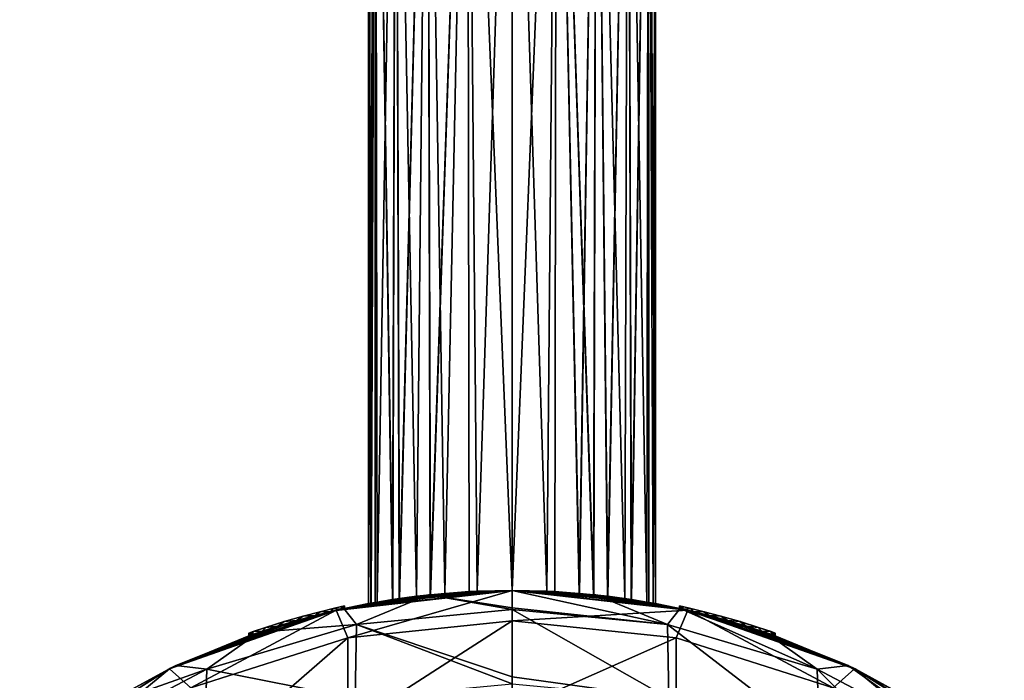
# Model space of a CAD drawing. Header units: millimetres. Extents: x -24 to 24, y -375 to 177.
# Tile 11 of 14: x -10 to 10, y 150 to 163. Entities that reach past the tile are written whole.
import ezdxf

# ---------------------------------------------------------------- set-up
doc = ezdxf.new("R2010")
doc.units = ezdxf.units.MM
doc.header["$LTSCALE"] = 101.851852
for name, color, linetype in [('15', 7, 'CONTINUOUS'), ('16', 7, 'CONTINUOUS'), ('17', 7, 'CONTINUOUS'), ('18', 7, 'CONTINUOUS'), ('19', 7, 'CONTINUOUS'), ('20', 7, 'CONTINUOUS'), ('21', 7, 'CONTINUOUS'), ('22', 7, 'CONTINUOUS'), ('23', 7, 'CONTINUOUS'), ('24', 7, 'CONTINUOUS'), ('28', 7, 'CONTINUOUS'), ('29', 7, 'CONTINUOUS'), ('30', 7, 'CONTINUOUS'), ('31', 7, 'CONTINUOUS'), ('32', 7, 'CONTINUOUS'), ('37', 7, 'CONTINUOUS'), ('38', 7, 'CONTINUOUS'), ('39', 7, 'CONTINUOUS'), ('40', 7, 'CONTINUOUS'), ('6', 7, 'CONTINUOUS'), ('7', 7, 'CONTINUOUS'), ('8', 7, 'CONTINUOUS'), ('9', 7, 'CONTINUOUS')]:
    doc.layers.add(name, color=color, linetype=linetype)

msp = doc.modelspace()

# ---------------------------------------------------------------- linework, layer by layer
at = {"layer": '15', "color": 7, "linetype": 'CONTINUOUS', "true_color": 0xe60000}
for points in [[(-4.013, 151.056, 42.873), (-4.363, 150.965, 41.009), (-4.366, 150.964, 42.991), (-4.013, 151.056, 42.873)], [(-4.01, 151.057, 41.128), (-4.363, 150.965, 41.009), (-4.013, 151.056, 42.873), (-4.01, 151.057, 41.128)], [(-3.739, 151.122, 42.649), (-4.01, 151.057, 41.128), (-4.013, 151.056, 42.873), (-3.739, 151.122, 42.649)], [(-3.738, 151.122, 41.353), (-4.01, 151.057, 41.128), (-3.739, 151.122, 42.649), (-3.738, 151.122, 41.353)], [(-3.562, 151.162, 42.347), (-3.738, 151.122, 41.353), (-3.739, 151.122, 42.649), (-3.562, 151.162, 42.347)], [(-3.562, 151.162, 41.654), (-3.738, 151.122, 41.353), (-3.562, 151.162, 42.347), (-3.562, 151.162, 41.654)], [(-3.5, 151.176, 42), (-3.562, 151.162, 41.654), (-3.562, 151.162, 42.347), (-3.5, 151.176, 42)], [(-4.765, 150.849, 42.964), (-5.147, 150.729, 41.238), (-5.15, 150.728, 42.76), (-4.765, 150.849, 42.964)], [(-4.762, 150.85, 41.035), (-5.147, 150.729, 41.238), (-4.765, 150.849, 42.964), (-4.762, 150.85, 41.035)], [(-4.366, 150.964, 42.991), (-4.762, 150.85, 41.035), (-4.765, 150.849, 42.964), (-4.366, 150.964, 42.991)], [(-4.363, 150.965, 41.009), (-4.762, 150.85, 41.035), (-4.366, 150.964, 42.991), (-4.363, 150.965, 41.009)], [(-5.411, 150.641, 41.588), (-5.5, 150.609, 42), (-5.413, 150.64, 42.409), (-5.411, 150.641, 41.588)], [(-5.15, 150.728, 42.76), (-5.411, 150.641, 41.588), (-5.413, 150.64, 42.409), (-5.15, 150.728, 42.76)], [(-5.147, 150.729, 41.238), (-5.411, 150.641, 41.588), (-5.15, 150.728, 42.76), (-5.147, 150.729, 41.238)]]:
    msp.add_3dface(points, dxfattribs=at)
at = {"layer": '16', "color": 7, "linetype": 'CONTINUOUS', "true_color": 0x0000e6}
for points in [[(3.562, 151.162, 41.653), (3.5, 151.176, 42), (3.562, 151.162, 42.346), (3.562, 151.162, 41.653)], [(3.739, 151.122, 41.351), (3.562, 151.162, 41.653), (3.738, 151.122, 42.647), (3.739, 151.122, 41.351)], [(3.738, 151.122, 42.647), (3.562, 151.162, 41.653), (3.562, 151.162, 42.346), (3.738, 151.122, 42.647)], [(4.01, 151.057, 42.872), (3.739, 151.122, 41.351), (3.738, 151.122, 42.647), (4.01, 151.057, 42.872)], [(4.013, 151.056, 41.127), (3.739, 151.122, 41.351), (4.01, 151.057, 42.872), (4.013, 151.056, 41.127)], [(4.363, 150.965, 42.991), (4.013, 151.056, 41.127), (4.01, 151.057, 42.872), (4.363, 150.965, 42.991)], [(4.366, 150.964, 41.009), (4.013, 151.056, 41.127), (4.363, 150.965, 42.991), (4.366, 150.964, 41.009)], [(4.762, 150.85, 42.965), (4.366, 150.964, 41.009), (4.363, 150.965, 42.991), (4.762, 150.85, 42.965)], [(4.765, 150.849, 41.036), (4.366, 150.964, 41.009), (4.762, 150.85, 42.965), (4.765, 150.849, 41.036)], [(5.147, 150.729, 42.762), (4.765, 150.849, 41.036), (4.762, 150.85, 42.965), (5.147, 150.729, 42.762)], [(5.15, 150.728, 41.24), (4.765, 150.849, 41.036), (5.147, 150.729, 42.762), (5.15, 150.728, 41.24)], [(5.411, 150.641, 42.412), (5.15, 150.728, 41.24), (5.147, 150.729, 42.762), (5.411, 150.641, 42.412)], [(5.413, 150.64, 41.591), (5.15, 150.728, 41.24), (5.411, 150.641, 42.412), (5.413, 150.64, 41.591)], [(5.5, 150.609, 42), (5.413, 150.64, 41.591), (5.411, 150.641, 42.412), (5.5, 150.609, 42)]]:
    msp.add_3dface(points, dxfattribs=at)
at = {"layer": '17', "color": 7, "linetype": 'CONTINUOUS', "true_color": 0xe0f2ff}
for points in [[(3.5, 151.124, 42), (3.5, 151.176, 42), (3.562, 151.162, 41.653), (3.5, 151.124, 42)], [(3.573, 151.108, 41.624), (3.5, 151.124, 42), (3.562, 151.162, 41.653), (3.573, 151.108, 41.624)], [(3.573, 151.108, 41.624), (3.562, 151.162, 41.653), (3.739, 151.122, 41.351), (3.573, 151.108, 41.624)], [(3.785, 151.06, 41.301), (3.573, 151.108, 41.624), (3.739, 151.122, 41.351), (3.785, 151.06, 41.301)], [(3.785, 151.06, 41.301), (3.739, 151.122, 41.351), (4.013, 151.056, 41.127), (3.785, 151.06, 41.301)], [(4.117, 150.978, 41.076), (3.785, 151.06, 41.301), (4.013, 151.056, 41.127), (4.117, 150.978, 41.076)], [(4.117, 150.978, 41.076), (4.013, 151.056, 41.127), (4.366, 150.964, 41.009), (4.117, 150.978, 41.076)], [(4.507, 150.872, 41), (4.117, 150.978, 41.076), (4.366, 150.964, 41.009), (4.507, 150.872, 41)], [(4.507, 150.872, 41), (4.366, 150.964, 41.009), (4.765, 150.849, 41.036), (4.507, 150.872, 41)], [(4.896, 150.757, 41.082), (4.507, 150.872, 41), (4.765, 150.849, 41.036), (4.896, 150.757, 41.082)], [(4.896, 150.757, 41.082), (4.765, 150.849, 41.036), (5.15, 150.728, 41.24), (4.896, 150.757, 41.082)], [(5.219, 150.653, 41.305), (4.896, 150.757, 41.082), (5.15, 150.728, 41.24), (5.219, 150.653, 41.305)], [(5.219, 150.653, 41.305), (5.15, 150.728, 41.24), (5.413, 150.64, 41.591), (5.219, 150.653, 41.305)], [(5.427, 150.582, 41.624), (5.219, 150.653, 41.305), (5.413, 150.64, 41.591), (5.427, 150.582, 41.624)], [(5.427, 150.582, 41.624), (5.413, 150.64, 41.591), (5.5, 150.609, 42), (5.427, 150.582, 41.624)], [(5.5, 150.556, 42), (5.427, 150.582, 41.624), (5.5, 150.609, 42), (5.5, 150.556, 42)]]:
    msp.add_3dface(points, dxfattribs=at)
at = {"layer": '18', "color": 7, "linetype": 'CONTINUOUS', "true_color": 0xe0f2ff}
for points in [[(3.5, 151.124, 42), (3.574, 151.108, 42.376), (3.5, 151.176, 42), (3.5, 151.124, 42)], [(3.5, 151.176, 42), (3.574, 151.108, 42.376), (3.562, 151.162, 42.346), (3.5, 151.176, 42)], [(3.574, 151.108, 42.376), (3.738, 151.122, 42.647), (3.562, 151.162, 42.346), (3.574, 151.108, 42.376)], [(3.574, 151.108, 42.376), (3.784, 151.06, 42.698), (3.738, 151.122, 42.647), (3.574, 151.108, 42.376)], [(3.784, 151.06, 42.698), (4.01, 151.057, 42.872), (3.738, 151.122, 42.647), (3.784, 151.06, 42.698)], [(3.784, 151.06, 42.698), (4.113, 150.979, 42.922), (4.01, 151.057, 42.872), (3.784, 151.06, 42.698)], [(4.113, 150.979, 42.922), (4.363, 150.965, 42.991), (4.01, 151.057, 42.872), (4.113, 150.979, 42.922)], [(4.113, 150.979, 42.922), (4.506, 150.873, 43), (4.363, 150.965, 42.991), (4.113, 150.979, 42.922)], [(4.506, 150.873, 43), (4.762, 150.85, 42.965), (4.363, 150.965, 42.991), (4.506, 150.873, 43)], [(4.506, 150.873, 43), (4.893, 150.758, 42.919), (4.762, 150.85, 42.965), (4.506, 150.873, 43)], [(4.893, 150.758, 42.919), (5.147, 150.729, 42.762), (4.762, 150.85, 42.965), (4.893, 150.758, 42.919)], [(4.893, 150.758, 42.919), (5.219, 150.653, 42.695), (5.147, 150.729, 42.762), (4.893, 150.758, 42.919)], [(5.219, 150.653, 42.695), (5.411, 150.641, 42.412), (5.147, 150.729, 42.762), (5.219, 150.653, 42.695)], [(5.219, 150.653, 42.695), (5.427, 150.582, 42.375), (5.411, 150.641, 42.412), (5.219, 150.653, 42.695)], [(5.427, 150.582, 42.375), (5.5, 150.556, 42), (5.411, 150.641, 42.412), (5.427, 150.582, 42.375)], [(5.5, 150.556, 42), (5.5, 150.609, 42), (5.411, 150.641, 42.412), (5.5, 150.556, 42)]]:
    msp.add_3dface(points, dxfattribs=at)
at = {"layer": '19', "color": 7, "linetype": 'CONTINUOUS', "true_color": 0xe0f2ff}
for points in [[(-4.113, 150.979, 41.078), (-4.363, 150.965, 41.009), (-4.01, 151.057, 41.128), (-4.113, 150.979, 41.078)], [(-3.784, 151.06, 41.302), (-4.113, 150.979, 41.078), (-4.01, 151.057, 41.128), (-3.784, 151.06, 41.302)], [(-3.784, 151.06, 41.302), (-4.01, 151.057, 41.128), (-3.738, 151.122, 41.353), (-3.784, 151.06, 41.302)], [(-3.574, 151.108, 41.624), (-3.784, 151.06, 41.302), (-3.738, 151.122, 41.353), (-3.574, 151.108, 41.624)], [(-3.574, 151.108, 41.624), (-3.738, 151.122, 41.353), (-3.562, 151.162, 41.654), (-3.574, 151.108, 41.624)], [(-3.5, 151.124, 42), (-3.574, 151.108, 41.624), (-3.5, 151.176, 42), (-3.5, 151.124, 42)], [(-3.574, 151.108, 41.624), (-3.562, 151.162, 41.654), (-3.5, 151.176, 42), (-3.574, 151.108, 41.624)], [(-4.893, 150.758, 41.081), (-5.147, 150.729, 41.238), (-4.762, 150.85, 41.035), (-4.893, 150.758, 41.081)], [(-4.506, 150.873, 41), (-4.893, 150.758, 41.081), (-4.762, 150.85, 41.035), (-4.506, 150.873, 41)], [(-4.506, 150.873, 41), (-4.762, 150.85, 41.035), (-4.363, 150.965, 41.009), (-4.506, 150.873, 41)], [(-4.113, 150.979, 41.078), (-4.506, 150.873, 41), (-4.363, 150.965, 41.009), (-4.113, 150.979, 41.078)], [(-5.427, 150.582, 41.625), (-5.5, 150.556, 42), (-5.411, 150.641, 41.588), (-5.427, 150.582, 41.625)], [(-5.5, 150.556, 42), (-5.5, 150.609, 42), (-5.411, 150.641, 41.588), (-5.5, 150.556, 42)], [(-5.219, 150.653, 41.305), (-5.427, 150.582, 41.625), (-5.411, 150.641, 41.588), (-5.219, 150.653, 41.305)], [(-5.219, 150.653, 41.305), (-5.411, 150.641, 41.588), (-5.147, 150.729, 41.238), (-5.219, 150.653, 41.305)], [(-4.893, 150.758, 41.081), (-5.219, 150.653, 41.305), (-5.147, 150.729, 41.238), (-4.893, 150.758, 41.081)]]:
    msp.add_3dface(points, dxfattribs=at)
at = {"layer": '20', "color": 7, "linetype": 'CONTINUOUS', "true_color": 0xe0f2ff}
for points in [[(-4.117, 150.978, 42.924), (-4.013, 151.056, 42.873), (-4.366, 150.964, 42.991), (-4.117, 150.978, 42.924)], [(-4.117, 150.978, 42.924), (-3.785, 151.06, 42.699), (-4.013, 151.056, 42.873), (-4.117, 150.978, 42.924)], [(-3.785, 151.06, 42.699), (-3.739, 151.122, 42.649), (-4.013, 151.056, 42.873), (-3.785, 151.06, 42.699)], [(-3.785, 151.06, 42.699), (-3.573, 151.108, 42.376), (-3.739, 151.122, 42.649), (-3.785, 151.06, 42.699)], [(-3.573, 151.108, 42.376), (-3.562, 151.162, 42.347), (-3.739, 151.122, 42.649), (-3.573, 151.108, 42.376)], [(-3.573, 151.108, 42.376), (-3.5, 151.124, 42), (-3.562, 151.162, 42.347), (-3.573, 151.108, 42.376)], [(-3.5, 151.124, 42), (-3.5, 151.176, 42), (-3.562, 151.162, 42.347), (-3.5, 151.124, 42)], [(-4.896, 150.757, 42.918), (-4.765, 150.849, 42.964), (-5.15, 150.728, 42.76), (-4.896, 150.757, 42.918)], [(-4.896, 150.757, 42.918), (-4.507, 150.872, 43), (-4.765, 150.849, 42.964), (-4.896, 150.757, 42.918)], [(-4.507, 150.872, 43), (-4.366, 150.964, 42.991), (-4.765, 150.849, 42.964), (-4.507, 150.872, 43)], [(-4.507, 150.872, 43), (-4.117, 150.978, 42.924), (-4.366, 150.964, 42.991), (-4.507, 150.872, 43)], [(-5.5, 150.609, 42), (-5.427, 150.582, 42.376), (-5.413, 150.64, 42.409), (-5.5, 150.609, 42)], [(-5.427, 150.582, 42.376), (-5.219, 150.653, 42.695), (-5.413, 150.64, 42.409), (-5.427, 150.582, 42.376)], [(-5.219, 150.653, 42.695), (-5.15, 150.728, 42.76), (-5.413, 150.64, 42.409), (-5.219, 150.653, 42.695)], [(-5.219, 150.653, 42.695), (-4.896, 150.757, 42.918), (-5.15, 150.728, 42.76), (-5.219, 150.653, 42.695)], [(-5.5, 150.556, 42), (-5.427, 150.582, 42.376), (-5.5, 150.609, 42), (-5.5, 150.556, 42)]]:
    msp.add_3dface(points, dxfattribs=at)
at = {"layer": '21', "color": 7, "linetype": 'CONTINUOUS', "true_color": 0xe0f2ff}
for points in [[(0, 151.5, 65.85), (-2.82, 151.257, 57.826), (-3.672, 151.086, 65.85), (0, 151.5, 65.85)], [(0, 151.5, 47.75), (-3.672, 151.086, 47.75), (0, 151.5, 53.8), (0, 151.5, 47.75)], [(0, 151.5, 53.8), (-3.672, 151.086, 47.75), (-0.728, 151.484, 53.89), (0, 151.5, 53.8)], [(-0.728, 151.484, 53.89), (-3.672, 151.086, 47.75), (-1.407, 151.44, 54.15), (-0.728, 151.484, 53.89)], [(-2.359, 151.33, 58.655), (-2.82, 151.257, 57.826), (0, 151.5, 65.85), (-2.359, 151.33, 58.655)], [(-1.708, 151.411, 59.267), (-2.359, 151.33, 58.655), (0, 151.5, 65.85), (-1.708, 151.411, 59.267)], [(-0.898, 151.476, 59.662), (-1.708, 151.411, 59.267), (0, 151.5, 65.85), (-0.898, 151.476, 59.662)], [(0, 151.5, 59.8), (-0.898, 151.476, 59.662), (0, 151.5, 65.85), (0, 151.5, 59.8)], [(-1.407, 151.44, 54.15), (-3.672, 151.086, 47.75), (-1.999, 151.378, 54.562), (-1.407, 151.44, 54.15)], [(-1.999, 151.378, 54.562), (-3.672, 151.086, 47.75), (-2.495, 151.31, 55.134), (-1.999, 151.378, 54.562)], [(-2.495, 151.31, 55.134), (-3.672, 151.086, 47.75), (-2.858, 151.251, 55.885), (-2.495, 151.31, 55.134)], [(-2.82, 151.257, 57.826), (-2.948, 151.235, 57.337), (-3.672, 151.086, 65.85), (-2.82, 151.257, 57.826)], [(-3.672, 151.086, 47.75), (-3, 151.225, 56.8), (-2.858, 151.251, 55.885), (-3.672, 151.086, 47.75)], [(-7.159, 149.866, 65.85), (-3.672, 151.086, 65.85), (-7.159, 149.866, 47.75), (-7.159, 149.866, 65.85)], [(-7.159, 149.866, 47.75), (-3.672, 151.086, 65.85), (-3.672, 151.086, 47.75), (-7.159, 149.866, 47.75)], [(-2.948, 151.235, 57.337), (-3, 151.225, 56.8), (-3.672, 151.086, 65.85), (-2.948, 151.235, 57.337)], [(-3.672, 151.086, 65.85), (-3, 151.225, 56.8), (-3.672, 151.086, 47.75), (-3.672, 151.086, 65.85)], [(-10.288, 147.9, 65.85), (-7.159, 149.866, 65.85), (-10.288, 147.9, 47.75), (-10.288, 147.9, 65.85)], [(-10.288, 147.9, 47.75), (-7.159, 149.866, 65.85), (-7.159, 149.866, 47.75), (-10.288, 147.9, 47.75)]]:
    msp.add_3dface(points, dxfattribs=at)
at = {"layer": '22', "color": 7, "linetype": 'CONTINUOUS', "true_color": 0xe0f2ff}
for points in [[(0, 151.5, 59.8), (0, 151.5, 65.85), (3.672, 151.086, 65.85), (0, 151.5, 59.8)], [(0.726, 151.484, 59.711), (0, 151.5, 59.8), (3.672, 151.086, 65.85), (0.726, 151.484, 59.711)], [(0, 151.5, 47.75), (0, 151.5, 53.8), (0.896, 151.476, 53.937), (0, 151.5, 47.75)], [(2.818, 151.258, 55.767), (0, 151.5, 47.75), (2.355, 151.331, 54.94), (2.818, 151.258, 55.767)], [(0, 151.5, 47.75), (2.818, 151.258, 55.767), (3.672, 151.086, 47.75), (0, 151.5, 47.75)], [(2.355, 151.331, 54.94), (0, 151.5, 47.75), (1.705, 151.412, 54.331), (2.355, 151.331, 54.94)], [(1.705, 151.412, 54.331), (0, 151.5, 47.75), (0.896, 151.476, 53.937), (1.705, 151.412, 54.331)], [(1.404, 151.44, 59.451), (0.726, 151.484, 59.711), (3.672, 151.086, 65.85), (1.404, 151.44, 59.451)], [(1.996, 151.379, 59.041), (1.404, 151.44, 59.451), (3.672, 151.086, 65.85), (1.996, 151.379, 59.041)], [(2.493, 151.311, 58.47), (1.996, 151.379, 59.041), (3.672, 151.086, 65.85), (2.493, 151.311, 58.47)], [(2.857, 151.251, 57.718), (2.493, 151.311, 58.47), (3.672, 151.086, 65.85), (2.857, 151.251, 57.718)], [(2.818, 151.258, 55.767), (2.947, 151.235, 56.259), (3.672, 151.086, 47.75), (2.818, 151.258, 55.767)], [(3, 151.225, 56.8), (2.857, 151.251, 57.718), (3.672, 151.086, 65.85), (3, 151.225, 56.8)], [(2.947, 151.235, 56.259), (3, 151.225, 56.8), (3.672, 151.086, 47.75), (2.947, 151.235, 56.259)], [(3.672, 151.086, 47.75), (3, 151.225, 56.8), (3.672, 151.086, 65.85), (3.672, 151.086, 47.75)], [(7.159, 149.866, 47.75), (3.672, 151.086, 47.75), (7.159, 149.866, 65.85), (7.159, 149.866, 47.75)], [(7.159, 149.866, 65.85), (3.672, 151.086, 47.75), (3.672, 151.086, 65.85), (7.159, 149.866, 65.85)], [(10.288, 147.9, 47.75), (7.159, 149.866, 47.75), (10.288, 147.9, 65.85), (10.288, 147.9, 47.75)], [(10.288, 147.9, 65.85), (7.159, 149.866, 47.75), (7.159, 149.866, 65.85), (10.288, 147.9, 65.85)]]:
    msp.add_3dface(points, dxfattribs=at)
at = {"layer": '23', "color": 7, "linetype": 'CONTINUOUS', "true_color": 0xe0f2ff}
for points in [[(-3, 151.225, 56.8), (-2.948, 151.235, 57.337), (-3, 174.225, 56.8), (-3, 151.225, 56.8)], [(-3, 174.225, 56.8), (-2.948, 151.235, 57.337), (-2.853, 174.225, 57.727), (-3, 174.225, 56.8)], [(-2.948, 151.235, 57.337), (-2.82, 151.257, 57.826), (-2.853, 174.225, 57.727), (-2.948, 151.235, 57.337)], [(-2.853, 174.225, 57.727), (-2.82, 151.257, 57.826), (-2.427, 174.225, 58.563), (-2.853, 174.225, 57.727)], [(-2.82, 151.257, 57.826), (-2.359, 151.33, 58.655), (-2.427, 174.225, 58.563), (-2.82, 151.257, 57.826)], [(-2.427, 174.225, 58.563), (-2.359, 151.33, 58.655), (-1.763, 174.225, 59.227), (-2.427, 174.225, 58.563)], [(-2.359, 151.33, 58.655), (-1.708, 151.411, 59.267), (-1.763, 174.225, 59.227), (-2.359, 151.33, 58.655)], [(-1.763, 174.225, 59.227), (-1.708, 151.411, 59.267), (-0.927, 174.225, 59.653), (-1.763, 174.225, 59.227)], [(-1.708, 151.411, 59.267), (-0.898, 151.476, 59.662), (-0.927, 174.225, 59.653), (-1.708, 151.411, 59.267)], [(-0.898, 151.476, 59.662), (0, 151.5, 59.8), (-0.927, 174.225, 59.653), (-0.898, 151.476, 59.662)], [(-0.927, 174.225, 59.653), (0, 151.5, 59.8), (0, 174.225, 59.8), (-0.927, 174.225, 59.653)], [(0, 151.5, 59.8), (0.726, 151.484, 59.711), (0, 174.225, 59.8), (0, 151.5, 59.8)], [(0, 174.225, 59.8), (0.726, 151.484, 59.711), (0.927, 174.225, 59.653), (0, 174.225, 59.8)], [(0.726, 151.484, 59.711), (1.404, 151.44, 59.451), (0.927, 174.225, 59.653), (0.726, 151.484, 59.711)], [(0.927, 174.225, 59.653), (1.404, 151.44, 59.451), (1.763, 174.225, 59.227), (0.927, 174.225, 59.653)], [(1.404, 151.44, 59.451), (1.996, 151.379, 59.041), (1.763, 174.225, 59.227), (1.404, 151.44, 59.451)], [(1.763, 174.225, 59.227), (1.996, 151.379, 59.041), (2.427, 174.225, 58.563), (1.763, 174.225, 59.227)], [(1.996, 151.379, 59.041), (2.493, 151.311, 58.47), (2.427, 174.225, 58.563), (1.996, 151.379, 59.041)], [(2.427, 174.225, 58.563), (2.493, 151.311, 58.47), (2.853, 174.225, 57.727), (2.427, 174.225, 58.563)], [(2.493, 151.311, 58.47), (2.857, 151.251, 57.718), (2.853, 174.225, 57.727), (2.493, 151.311, 58.47)], [(2.857, 151.251, 57.718), (3, 151.225, 56.8), (2.853, 174.225, 57.727), (2.857, 151.251, 57.718)], [(2.853, 174.225, 57.727), (3, 151.225, 56.8), (3, 174.225, 56.8), (2.853, 174.225, 57.727)]]:
    msp.add_3dface(points, dxfattribs=at)
at = {"layer": '24', "color": 7, "linetype": 'CONTINUOUS', "true_color": 0xe0f2ff}
for points in [[(-2.858, 151.251, 55.885), (-3, 151.225, 56.8), (-2.853, 174.225, 55.873), (-2.858, 151.251, 55.885)], [(-3, 151.225, 56.8), (-3, 174.225, 56.8), (-2.853, 174.225, 55.873), (-3, 151.225, 56.8)], [(-2.495, 151.31, 55.134), (-2.858, 151.251, 55.885), (-2.853, 174.225, 55.873), (-2.495, 151.31, 55.134)], [(-2.427, 174.225, 55.037), (-2.495, 151.31, 55.134), (-2.853, 174.225, 55.873), (-2.427, 174.225, 55.037)], [(-1.999, 151.378, 54.562), (-2.495, 151.31, 55.134), (-2.427, 174.225, 55.037), (-1.999, 151.378, 54.562)], [(-1.763, 174.225, 54.373), (-1.999, 151.378, 54.562), (-2.427, 174.225, 55.037), (-1.763, 174.225, 54.373)], [(-1.407, 151.44, 54.15), (-1.999, 151.378, 54.562), (-1.763, 174.225, 54.373), (-1.407, 151.44, 54.15)], [(-0.927, 174.225, 53.947), (-1.407, 151.44, 54.15), (-1.763, 174.225, 54.373), (-0.927, 174.225, 53.947)], [(-0.728, 151.484, 53.89), (-1.407, 151.44, 54.15), (-0.927, 174.225, 53.947), (-0.728, 151.484, 53.89)], [(0, 174.225, 53.8), (-0.728, 151.484, 53.89), (-0.927, 174.225, 53.947), (0, 174.225, 53.8)], [(0, 151.5, 53.8), (-0.728, 151.484, 53.89), (0, 174.225, 53.8), (0, 151.5, 53.8)], [(0.896, 151.476, 53.937), (0, 151.5, 53.8), (0.927, 174.225, 53.947), (0.896, 151.476, 53.937)], [(0.927, 174.225, 53.947), (0, 151.5, 53.8), (0, 174.225, 53.8), (0.927, 174.225, 53.947)], [(1.705, 151.412, 54.331), (0.896, 151.476, 53.937), (0.927, 174.225, 53.947), (1.705, 151.412, 54.331)], [(1.763, 174.225, 54.373), (1.705, 151.412, 54.331), (0.927, 174.225, 53.947), (1.763, 174.225, 54.373)], [(2.355, 151.331, 54.94), (1.705, 151.412, 54.331), (1.763, 174.225, 54.373), (2.355, 151.331, 54.94)], [(2.427, 174.225, 55.037), (2.355, 151.331, 54.94), (1.763, 174.225, 54.373), (2.427, 174.225, 55.037)], [(2.818, 151.258, 55.767), (2.355, 151.331, 54.94), (2.427, 174.225, 55.037), (2.818, 151.258, 55.767)], [(2.853, 174.225, 55.873), (2.818, 151.258, 55.767), (2.427, 174.225, 55.037), (2.853, 174.225, 55.873)], [(2.947, 151.235, 56.259), (2.818, 151.258, 55.767), (2.853, 174.225, 55.873), (2.947, 151.235, 56.259)], [(3, 174.225, 56.8), (2.947, 151.235, 56.259), (2.853, 174.225, 55.873), (3, 174.225, 56.8)], [(3, 151.225, 56.8), (2.947, 151.235, 56.259), (3, 174.225, 56.8), (3, 151.225, 56.8)]]:
    msp.add_3dface(points, dxfattribs=at)
at = {"layer": '28', "color": 7, "linetype": 'CONTINUOUS', "true_color": 0xe0f2ff}
for points in [[(0, 151.5, 66.8), (-3.672, 151.086, 66.8), (0, 151.5, 84.9), (0, 151.5, 66.8)], [(0, 151.5, 84.9), (-3.672, 151.086, 66.8), (-3.672, 151.086, 84.9), (0, 151.5, 84.9)], [(3.672, 151.086, 66.8), (0, 151.5, 66.8), (3.672, 151.086, 84.9), (3.672, 151.086, 66.8)], [(3.672, 151.086, 84.9), (0, 151.5, 66.8), (0, 151.5, 84.9), (3.672, 151.086, 84.9)], [(-3.672, 151.086, 66.8), (-7.159, 149.866, 66.8), (-3.672, 151.086, 84.9), (-3.672, 151.086, 66.8)], [(-3.672, 151.086, 84.9), (-7.159, 149.866, 66.8), (-7.159, 149.866, 84.9), (-3.672, 151.086, 84.9)], [(7.159, 149.866, 66.8), (3.672, 151.086, 66.8), (7.159, 149.866, 84.9), (7.159, 149.866, 66.8)], [(7.159, 149.866, 84.9), (3.672, 151.086, 66.8), (3.672, 151.086, 84.9), (7.159, 149.866, 84.9)], [(-7.159, 149.866, 66.8), (-10.288, 147.9, 66.8), (-7.159, 149.866, 84.9), (-7.159, 149.866, 66.8)], [(-7.159, 149.866, 84.9), (-10.288, 147.9, 66.8), (-10.288, 147.9, 84.9), (-7.159, 149.866, 84.9)], [(10.288, 147.9, 66.8), (7.159, 149.866, 66.8), (10.288, 147.9, 84.9), (10.288, 147.9, 66.8)], [(10.288, 147.9, 84.9), (7.159, 149.866, 66.8), (7.159, 149.866, 84.9), (10.288, 147.9, 84.9)]]:
    msp.add_3dface(points, dxfattribs=at)
at = {"layer": '29', "color": 7, "linetype": 'CONTINUOUS', "true_color": 0xe0f2ff}
for points in [[(2.359, 151.33, 93.045), (2.82, 151.257, 93.874), (0, 151.5, 85.85), (2.359, 151.33, 93.045)], [(0, 151.5, 85.85), (2.82, 151.257, 93.874), (3.672, 151.086, 85.85), (0, 151.5, 85.85)], [(1.708, 151.411, 92.433), (2.359, 151.33, 93.045), (0, 151.5, 85.85), (1.708, 151.411, 92.433)], [(0.898, 151.476, 92.038), (1.708, 151.411, 92.433), (0, 151.5, 85.85), (0.898, 151.476, 92.038)], [(0, 151.5, 91.9), (0.898, 151.476, 92.038), (0, 151.5, 85.85), (0, 151.5, 91.9)], [(0, 151.5, 103.95), (3.672, 151.086, 103.95), (0, 151.5, 97.9), (0, 151.5, 103.95)], [(0, 151.5, 97.9), (3.672, 151.086, 103.95), (0.728, 151.484, 97.81), (0, 151.5, 97.9)], [(0.728, 151.484, 97.81), (3.672, 151.086, 103.95), (1.407, 151.44, 97.55), (0.728, 151.484, 97.81)], [(1.407, 151.44, 97.55), (3.672, 151.086, 103.95), (1.999, 151.378, 97.138), (1.407, 151.44, 97.55)], [(1.999, 151.378, 97.138), (3.672, 151.086, 103.95), (2.495, 151.31, 96.566), (1.999, 151.378, 97.138)], [(2.495, 151.31, 96.566), (3.672, 151.086, 103.95), (2.858, 151.251, 95.815), (2.495, 151.31, 96.566)], [(2.82, 151.257, 93.874), (2.948, 151.235, 94.363), (3.672, 151.086, 85.85), (2.82, 151.257, 93.874)], [(3.672, 151.086, 103.95), (3, 151.225, 94.9), (2.858, 151.251, 95.815), (3.672, 151.086, 103.95)], [(2.948, 151.235, 94.363), (3, 151.225, 94.9), (3.672, 151.086, 85.85), (2.948, 151.235, 94.363)], [(3.672, 151.086, 85.85), (3, 151.225, 94.9), (3.672, 151.086, 103.95), (3.672, 151.086, 85.85)], [(7.159, 149.866, 85.85), (3.672, 151.086, 85.85), (7.159, 149.866, 103.95), (7.159, 149.866, 85.85)], [(7.159, 149.866, 103.95), (3.672, 151.086, 85.85), (3.672, 151.086, 103.95), (7.159, 149.866, 103.95)], [(10.288, 147.9, 85.85), (7.159, 149.866, 85.85), (10.288, 147.9, 103.95), (10.288, 147.9, 85.85)], [(10.288, 147.9, 103.95), (7.159, 149.866, 85.85), (7.159, 149.866, 103.95), (10.288, 147.9, 103.95)]]:
    msp.add_3dface(points, dxfattribs=at)
at = {"layer": '30', "color": 7, "linetype": 'CONTINUOUS', "true_color": 0xe0f2ff}
for points in [[(0, 151.5, 91.9), (0, 151.5, 85.85), (-3.672, 151.086, 85.85), (0, 151.5, 91.9)], [(-0.726, 151.484, 91.989), (0, 151.5, 91.9), (-3.672, 151.086, 85.85), (-0.726, 151.484, 91.989)], [(0, 151.5, 103.95), (-2.818, 151.258, 95.933), (-3.672, 151.086, 103.95), (0, 151.5, 103.95)], [(-1.404, 151.44, 92.249), (-0.726, 151.484, 91.989), (-3.672, 151.086, 85.85), (-1.404, 151.44, 92.249)], [(-2.818, 151.258, 95.933), (0, 151.5, 103.95), (-2.355, 151.331, 96.76), (-2.818, 151.258, 95.933)], [(-2.355, 151.331, 96.76), (0, 151.5, 103.95), (-1.705, 151.412, 97.369), (-2.355, 151.331, 96.76)], [(-1.705, 151.412, 97.369), (0, 151.5, 103.95), (-0.896, 151.476, 97.763), (-1.705, 151.412, 97.369)], [(0, 151.5, 103.95), (0, 151.5, 97.9), (-0.896, 151.476, 97.763), (0, 151.5, 103.95)], [(-1.996, 151.379, 92.659), (-1.404, 151.44, 92.249), (-3.672, 151.086, 85.85), (-1.996, 151.379, 92.659)], [(-2.493, 151.311, 93.23), (-1.996, 151.379, 92.659), (-3.672, 151.086, 85.85), (-2.493, 151.311, 93.23)], [(-2.857, 151.251, 93.982), (-2.493, 151.311, 93.23), (-3.672, 151.086, 85.85), (-2.857, 151.251, 93.982)], [(-2.818, 151.258, 95.933), (-2.947, 151.235, 95.441), (-3.672, 151.086, 103.95), (-2.818, 151.258, 95.933)], [(-3, 151.225, 94.9), (-2.857, 151.251, 93.982), (-3.672, 151.086, 85.85), (-3, 151.225, 94.9)], [(-7.159, 149.866, 103.95), (-3.672, 151.086, 103.95), (-7.159, 149.866, 85.85), (-7.159, 149.866, 103.95)], [(-7.159, 149.866, 85.85), (-3.672, 151.086, 103.95), (-3.672, 151.086, 85.85), (-7.159, 149.866, 85.85)], [(-2.947, 151.235, 95.441), (-3, 151.225, 94.9), (-3.672, 151.086, 103.95), (-2.947, 151.235, 95.441)], [(-3.672, 151.086, 103.95), (-3, 151.225, 94.9), (-3.672, 151.086, 85.85), (-3.672, 151.086, 103.95)], [(-10.288, 147.9, 103.95), (-7.159, 149.866, 103.95), (-10.288, 147.9, 85.85), (-10.288, 147.9, 103.95)], [(-10.288, 147.9, 85.85), (-7.159, 149.866, 103.95), (-7.159, 149.866, 85.85), (-10.288, 147.9, 85.85)]]:
    msp.add_3dface(points, dxfattribs=at)
at = {"layer": '31', "color": 7, "linetype": 'CONTINUOUS', "true_color": 0xe0f2ff}
for points in [[(-2.857, 151.251, 93.982), (-3, 151.225, 94.9), (-2.853, 174.225, 93.973), (-2.857, 151.251, 93.982)], [(-2.853, 174.225, 93.973), (-3, 151.225, 94.9), (-3, 174.225, 94.9), (-2.853, 174.225, 93.973)], [(-2.493, 151.311, 93.23), (-2.857, 151.251, 93.982), (-2.853, 174.225, 93.973), (-2.493, 151.311, 93.23)], [(-2.427, 174.225, 93.137), (-2.493, 151.311, 93.23), (-2.853, 174.225, 93.973), (-2.427, 174.225, 93.137)], [(-1.996, 151.379, 92.659), (-2.493, 151.311, 93.23), (-2.427, 174.225, 93.137), (-1.996, 151.379, 92.659)], [(-1.763, 174.225, 92.473), (-1.996, 151.379, 92.659), (-2.427, 174.225, 93.137), (-1.763, 174.225, 92.473)], [(-1.404, 151.44, 92.249), (-1.996, 151.379, 92.659), (-1.763, 174.225, 92.473), (-1.404, 151.44, 92.249)], [(-0.927, 174.225, 92.047), (-1.404, 151.44, 92.249), (-1.763, 174.225, 92.473), (-0.927, 174.225, 92.047)], [(-0.726, 151.484, 91.989), (-1.404, 151.44, 92.249), (-0.927, 174.225, 92.047), (-0.726, 151.484, 91.989)], [(0, 174.225, 91.9), (-0.726, 151.484, 91.989), (-0.927, 174.225, 92.047), (0, 174.225, 91.9)], [(0, 151.5, 91.9), (-0.726, 151.484, 91.989), (0, 174.225, 91.9), (0, 151.5, 91.9)], [(0.898, 151.476, 92.038), (0, 151.5, 91.9), (0.927, 174.225, 92.047), (0.898, 151.476, 92.038)], [(0.927, 174.225, 92.047), (0, 151.5, 91.9), (0, 174.225, 91.9), (0.927, 174.225, 92.047)], [(1.708, 151.411, 92.433), (0.898, 151.476, 92.038), (0.927, 174.225, 92.047), (1.708, 151.411, 92.433)], [(1.763, 174.225, 92.473), (1.708, 151.411, 92.433), (0.927, 174.225, 92.047), (1.763, 174.225, 92.473)], [(2.359, 151.33, 93.045), (1.708, 151.411, 92.433), (1.763, 174.225, 92.473), (2.359, 151.33, 93.045)], [(2.427, 174.225, 93.137), (2.359, 151.33, 93.045), (1.763, 174.225, 92.473), (2.427, 174.225, 93.137)], [(2.82, 151.257, 93.874), (2.359, 151.33, 93.045), (2.427, 174.225, 93.137), (2.82, 151.257, 93.874)], [(2.853, 174.225, 93.973), (2.82, 151.257, 93.874), (2.427, 174.225, 93.137), (2.853, 174.225, 93.973)], [(2.948, 151.235, 94.363), (2.82, 151.257, 93.874), (2.853, 174.225, 93.973), (2.948, 151.235, 94.363)], [(3, 174.225, 94.9), (2.948, 151.235, 94.363), (2.853, 174.225, 93.973), (3, 174.225, 94.9)], [(3, 151.225, 94.9), (2.948, 151.235, 94.363), (3, 174.225, 94.9), (3, 151.225, 94.9)]]:
    msp.add_3dface(points, dxfattribs=at)
at = {"layer": '32', "color": 7, "linetype": 'CONTINUOUS', "true_color": 0xe0f2ff}
for points in [[(-3, 151.225, 94.9), (-2.947, 151.235, 95.441), (-3, 174.225, 94.9), (-3, 151.225, 94.9)], [(-3, 174.225, 94.9), (-2.947, 151.235, 95.441), (-2.853, 174.225, 95.827), (-3, 174.225, 94.9)], [(-2.947, 151.235, 95.441), (-2.818, 151.258, 95.933), (-2.853, 174.225, 95.827), (-2.947, 151.235, 95.441)], [(-2.853, 174.225, 95.827), (-2.818, 151.258, 95.933), (-2.427, 174.225, 96.663), (-2.853, 174.225, 95.827)], [(-2.818, 151.258, 95.933), (-2.355, 151.331, 96.76), (-2.427, 174.225, 96.663), (-2.818, 151.258, 95.933)], [(-2.427, 174.225, 96.663), (-2.355, 151.331, 96.76), (-1.763, 174.225, 97.327), (-2.427, 174.225, 96.663)], [(-2.355, 151.331, 96.76), (-1.705, 151.412, 97.369), (-1.763, 174.225, 97.327), (-2.355, 151.331, 96.76)], [(-1.763, 174.225, 97.327), (-1.705, 151.412, 97.369), (-0.927, 174.225, 97.753), (-1.763, 174.225, 97.327)], [(-1.705, 151.412, 97.369), (-0.896, 151.476, 97.763), (-0.927, 174.225, 97.753), (-1.705, 151.412, 97.369)], [(-0.896, 151.476, 97.763), (0, 151.5, 97.9), (-0.927, 174.225, 97.753), (-0.896, 151.476, 97.763)], [(-0.927, 174.225, 97.753), (0, 151.5, 97.9), (0, 174.225, 97.9), (-0.927, 174.225, 97.753)], [(0, 151.5, 97.9), (0.728, 151.484, 97.81), (0, 174.225, 97.9), (0, 151.5, 97.9)], [(0, 174.225, 97.9), (0.728, 151.484, 97.81), (0.927, 174.225, 97.753), (0, 174.225, 97.9)], [(0.728, 151.484, 97.81), (1.407, 151.44, 97.55), (0.927, 174.225, 97.753), (0.728, 151.484, 97.81)], [(0.927, 174.225, 97.753), (1.407, 151.44, 97.55), (1.763, 174.225, 97.327), (0.927, 174.225, 97.753)], [(1.407, 151.44, 97.55), (1.999, 151.378, 97.138), (1.763, 174.225, 97.327), (1.407, 151.44, 97.55)], [(1.763, 174.225, 97.327), (1.999, 151.378, 97.138), (2.427, 174.225, 96.663), (1.763, 174.225, 97.327)], [(1.999, 151.378, 97.138), (2.495, 151.31, 96.566), (2.427, 174.225, 96.663), (1.999, 151.378, 97.138)], [(2.427, 174.225, 96.663), (2.495, 151.31, 96.566), (2.853, 174.225, 95.827), (2.427, 174.225, 96.663)], [(2.495, 151.31, 96.566), (2.858, 151.251, 95.815), (2.853, 174.225, 95.827), (2.495, 151.31, 96.566)], [(2.858, 151.251, 95.815), (3, 151.225, 94.9), (2.853, 174.225, 95.827), (2.858, 151.251, 95.815)], [(3, 151.225, 94.9), (3, 174.225, 94.9), (2.853, 174.225, 95.827), (3, 151.225, 94.9)]]:
    msp.add_3dface(points, dxfattribs=at)
at = {"layer": '37', "color": 7, "linetype": 'CONTINUOUS', "true_color": 0xe0f2ff}
for points in [[(0, 151.5, 110.995), (-1.749, 151.407, 110.993), (0, 151.14, 117.524), (0, 151.5, 110.995)], [(-1.749, 151.407, 110.993), (-3.516, 151.121, 110.992), (-3.251, 150.788, 117.736), (-1.749, 151.407, 110.993)], [(0, 151.103, 117.786), (-1.749, 151.407, 110.993), (-3.251, 150.788, 117.736), (0, 151.103, 117.786)], [(0, 151.14, 117.524), (-1.749, 151.407, 110.993), (0, 151.103, 117.786), (0, 151.14, 117.524)], [(-3.516, 151.121, 110.992), (-5.288, 150.63, 110.993), (-3.251, 150.788, 117.736), (-3.516, 151.121, 110.992)], [(0, 151.103, 117.786), (-3.251, 150.788, 117.736), (0, 149.699, 124.022), (0, 151.103, 117.786)], [(-3.251, 150.788, 117.736), (-5.288, 150.63, 110.993), (-6.376, 149.853, 117.581), (-3.251, 150.788, 117.736)], [(-3.251, 150.788, 117.736), (-6.376, 149.853, 117.581), (-3.278, 149.244, 124.396), (-3.251, 150.788, 117.736)], [(0, 149.549, 124.498), (-3.251, 150.788, 117.736), (-3.278, 149.244, 124.396), (0, 149.549, 124.498)], [(0, 149.699, 124.022), (-3.251, 150.788, 117.736), (0, 149.549, 124.498), (0, 149.699, 124.022)], [(-5.288, 150.63, 110.993), (-7.023, 149.931, 110.995), (-6.376, 149.853, 117.581), (-5.288, 150.63, 110.993)], [(-6.376, 149.853, 117.581), (-8.658, 149.046, 110.995), (-9.258, 148.336, 117.33), (-6.376, 149.853, 117.581)], [(-6.376, 149.853, 117.581), (-9.258, 148.336, 117.33), (-6.428, 148.344, 124.088), (-6.376, 149.853, 117.581)], [(-7.023, 149.931, 110.995), (-8.658, 149.046, 110.995), (-6.376, 149.853, 117.581), (-7.023, 149.931, 110.995)], [(-3.278, 149.244, 124.396), (-6.376, 149.853, 117.581), (-6.428, 148.344, 124.088), (-3.278, 149.244, 124.396)]]:
    msp.add_3dface(points, dxfattribs=at)
at = {"layer": '38', "color": 7, "linetype": 'CONTINUOUS', "true_color": 0xe0f2ff}
for points in [[(0, 151.5, 110.995), (0, 151.14, 117.524), (3.251, 150.788, 117.736), (0, 151.5, 110.995)], [(1.749, 151.407, 110.993), (0, 151.5, 110.995), (3.251, 150.788, 117.736), (1.749, 151.407, 110.993)], [(3.516, 151.121, 110.992), (1.749, 151.407, 110.993), (3.251, 150.788, 117.736), (3.516, 151.121, 110.992)], [(0, 151.14, 117.524), (0, 151.103, 117.786), (3.251, 150.788, 117.736), (0, 151.14, 117.524)], [(0, 151.103, 117.786), (0, 149.699, 124.022), (3.278, 149.244, 124.396), (0, 151.103, 117.786)], [(3.251, 150.788, 117.736), (0, 151.103, 117.786), (3.278, 149.244, 124.396), (3.251, 150.788, 117.736)], [(6.376, 149.853, 117.581), (3.516, 151.121, 110.992), (3.251, 150.788, 117.736), (6.376, 149.853, 117.581)], [(5.288, 150.63, 110.993), (3.516, 151.121, 110.992), (6.376, 149.853, 117.581), (5.288, 150.63, 110.993)], [(6.376, 149.853, 117.581), (3.251, 150.788, 117.736), (6.428, 148.344, 124.088), (6.376, 149.853, 117.581)], [(6.428, 148.344, 124.088), (3.251, 150.788, 117.736), (3.278, 149.244, 124.396), (6.428, 148.344, 124.088)], [(7.023, 149.931, 110.995), (5.288, 150.63, 110.993), (6.376, 149.853, 117.581), (7.023, 149.931, 110.995)], [(9.258, 148.336, 117.33), (7.023, 149.931, 110.995), (6.376, 149.853, 117.581), (9.258, 148.336, 117.33)], [(9.258, 148.336, 117.33), (6.376, 149.853, 117.581), (9.335, 146.881, 123.587), (9.258, 148.336, 117.33)], [(9.335, 146.881, 123.587), (6.376, 149.853, 117.581), (6.428, 148.344, 124.088), (9.335, 146.881, 123.587)], [(8.658, 149.046, 110.995), (7.023, 149.931, 110.995), (9.258, 148.336, 117.33), (8.658, 149.046, 110.995)], [(0, 149.699, 124.022), (0, 149.549, 124.498), (3.278, 149.244, 124.396), (0, 149.699, 124.022)]]:
    msp.add_3dface(points, dxfattribs=at)
at = {"layer": '39', "color": 7, "linetype": 'CONTINUOUS', "true_color": 0xe0f2ff}
for points in [[(-1.749, 151.407, 110.993), (0, 151.5, 110.995), (-3.676, 151.085, 104.9), (-1.749, 151.407, 110.993)], [(-3.676, 151.085, 104.9), (0, 151.5, 110.995), (0, 151.5, 104.9), (-3.676, 151.085, 104.9)], [(-3.516, 151.121, 110.992), (-1.749, 151.407, 110.993), (-3.676, 151.085, 104.9), (-3.516, 151.121, 110.992)], [(-7.173, 149.859, 104.9), (-5.288, 150.63, 110.993), (-3.676, 151.085, 104.9), (-7.173, 149.859, 104.9)], [(-5.288, 150.63, 110.993), (-3.516, 151.121, 110.992), (-3.676, 151.085, 104.9), (-5.288, 150.63, 110.993)], [(-7.023, 149.931, 110.995), (-5.288, 150.63, 110.993), (-7.173, 149.859, 104.9), (-7.023, 149.931, 110.995)], [(-10.289, 147.899, 104.9), (-8.658, 149.046, 110.995), (-7.173, 149.859, 104.9), (-10.289, 147.899, 104.9)], [(-8.658, 149.046, 110.995), (-7.023, 149.931, 110.995), (-7.173, 149.859, 104.9), (-8.658, 149.046, 110.995)]]:
    msp.add_3dface(points, dxfattribs=at)
at = {"layer": '40', "color": 7, "linetype": 'CONTINUOUS', "true_color": 0xe0f2ff}
for points in [[(0, 151.5, 110.995), (1.749, 151.407, 110.993), (0, 151.5, 104.9), (0, 151.5, 110.995)], [(1.749, 151.407, 110.993), (3.516, 151.121, 110.992), (0, 151.5, 104.9), (1.749, 151.407, 110.993)], [(0, 151.5, 104.9), (3.516, 151.121, 110.992), (3.676, 151.085, 104.9), (0, 151.5, 104.9)], [(3.516, 151.121, 110.992), (5.288, 150.63, 110.993), (3.676, 151.085, 104.9), (3.516, 151.121, 110.992)], [(5.288, 150.63, 110.993), (7.023, 149.931, 110.995), (3.676, 151.085, 104.9), (5.288, 150.63, 110.993)], [(3.676, 151.085, 104.9), (7.023, 149.931, 110.995), (7.173, 149.86, 104.9), (3.676, 151.085, 104.9)], [(7.023, 149.931, 110.995), (8.658, 149.046, 110.995), (7.173, 149.86, 104.9), (7.023, 149.931, 110.995)], [(8.658, 149.046, 110.995), (10.182, 147.984, 110.995), (7.173, 149.86, 104.9), (8.658, 149.046, 110.995)], [(7.173, 149.86, 104.9), (10.182, 147.984, 110.995), (10.289, 147.899, 104.9), (7.173, 149.86, 104.9)]]:
    msp.add_3dface(points, dxfattribs=at)
at = {"layer": '6', "color": 7, "linetype": 'CONTINUOUS', "true_color": 0xe0f2ff}
for points in [[(-3.672, 151.086, 25), (0, 151.5, 47), (0, 151.5, 25), (-3.672, 151.086, 25)], [(0, 151.5, 47), (-3.672, 151.086, 25), (-3.5, 151.124, 42), (0, 151.5, 47)], [(-3.667, 151.087, 47), (0, 151.5, 47), (-3.573, 151.108, 42.376), (-3.667, 151.087, 47)], [(0, 151.5, 47), (-3.5, 151.124, 42), (-3.573, 151.108, 42.376), (0, 151.5, 47)], [(-3.672, 151.086, 25), (-7.159, 149.866, 25), (-3.784, 151.06, 41.302), (-3.672, 151.086, 25)], [(-3.784, 151.06, 41.302), (-7.159, 149.866, 25), (-4.113, 150.979, 41.078), (-3.784, 151.06, 41.302)], [(-7.156, 149.868, 47), (-3.667, 151.087, 47), (-5.427, 150.582, 42.376), (-7.156, 149.868, 47)], [(-5.427, 150.582, 42.376), (-3.667, 151.087, 47), (-5.219, 150.653, 42.695), (-5.427, 150.582, 42.376)], [(-5.219, 150.653, 42.695), (-3.667, 151.087, 47), (-4.896, 150.757, 42.918), (-5.219, 150.653, 42.695)], [(-4.896, 150.757, 42.918), (-3.667, 151.087, 47), (-4.507, 150.872, 43), (-4.896, 150.757, 42.918)], [(-4.507, 150.872, 43), (-3.667, 151.087, 47), (-4.117, 150.978, 42.924), (-4.507, 150.872, 43)], [(-4.117, 150.978, 42.924), (-3.667, 151.087, 47), (-3.785, 151.06, 42.699), (-4.117, 150.978, 42.924)], [(-3.785, 151.06, 42.699), (-3.667, 151.087, 47), (-3.573, 151.108, 42.376), (-3.785, 151.06, 42.699)], [(-3.574, 151.108, 41.624), (-3.672, 151.086, 25), (-3.784, 151.06, 41.302), (-3.574, 151.108, 41.624)], [(-3.5, 151.124, 42), (-3.672, 151.086, 25), (-3.574, 151.108, 41.624), (-3.5, 151.124, 42)], [(-4.113, 150.979, 41.078), (-7.159, 149.866, 25), (-4.506, 150.873, 41), (-4.113, 150.979, 41.078)], [(-4.506, 150.873, 41), (-7.159, 149.866, 25), (-4.893, 150.758, 41.081), (-4.506, 150.873, 41)], [(-4.893, 150.758, 41.081), (-7.159, 149.866, 25), (-5.219, 150.653, 41.305), (-4.893, 150.758, 41.081)], [(-5.219, 150.653, 41.305), (-7.159, 149.866, 25), (-5.427, 150.582, 41.625), (-5.219, 150.653, 41.305)], [(-5.427, 150.582, 41.625), (-7.159, 149.866, 25), (-5.5, 150.556, 42), (-5.427, 150.582, 41.625)], [(-7.159, 149.866, 25), (-7.156, 149.868, 47), (-5.5, 150.556, 42), (-7.159, 149.866, 25)], [(-5.5, 150.556, 42), (-7.156, 149.868, 47), (-5.427, 150.582, 42.376), (-5.5, 150.556, 42)], [(-10.287, 147.9, 25), (-10.286, 147.901, 47), (-7.159, 149.866, 25), (-10.287, 147.9, 25)], [(-10.286, 147.901, 47), (-7.156, 149.868, 47), (-7.159, 149.866, 25), (-10.286, 147.901, 47)]]:
    msp.add_3dface(points, dxfattribs=at)
at = {"layer": '7', "color": 7, "linetype": 'CONTINUOUS', "true_color": 0xe0f2ff}
for points in [[(0, 151.5, 25), (0, 151.5, 47), (3.667, 151.087, 47), (0, 151.5, 25)], [(0, 151.5, 25), (3.667, 151.087, 47), (3.5, 151.124, 42), (0, 151.5, 25)], [(3.672, 151.086, 25), (0, 151.5, 25), (3.573, 151.108, 41.624), (3.672, 151.086, 25)], [(3.573, 151.108, 41.624), (0, 151.5, 25), (3.5, 151.124, 42), (3.573, 151.108, 41.624)], [(3.5, 151.124, 42), (3.667, 151.087, 47), (3.574, 151.108, 42.376), (3.5, 151.124, 42)], [(3.785, 151.06, 41.301), (3.672, 151.086, 25), (3.573, 151.108, 41.624), (3.785, 151.06, 41.301)], [(3.574, 151.108, 42.376), (3.667, 151.087, 47), (3.784, 151.06, 42.698), (3.574, 151.108, 42.376)], [(3.667, 151.087, 47), (7.156, 149.868, 47), (3.784, 151.06, 42.698), (3.667, 151.087, 47)], [(3.672, 151.086, 25), (7.156, 149.868, 47), (7.159, 149.866, 25), (3.672, 151.086, 25)], [(7.156, 149.868, 47), (3.672, 151.086, 25), (5.5, 150.556, 42), (7.156, 149.868, 47)], [(5.5, 150.556, 42), (3.672, 151.086, 25), (5.427, 150.582, 41.624), (5.5, 150.556, 42)], [(5.427, 150.582, 41.624), (3.672, 151.086, 25), (5.219, 150.653, 41.305), (5.427, 150.582, 41.624)], [(5.219, 150.653, 41.305), (3.672, 151.086, 25), (4.896, 150.757, 41.082), (5.219, 150.653, 41.305)], [(4.896, 150.757, 41.082), (3.672, 151.086, 25), (4.507, 150.872, 41), (4.896, 150.757, 41.082)], [(4.507, 150.872, 41), (3.672, 151.086, 25), (4.117, 150.978, 41.076), (4.507, 150.872, 41)], [(4.117, 150.978, 41.076), (3.672, 151.086, 25), (3.785, 151.06, 41.301), (4.117, 150.978, 41.076)], [(3.784, 151.06, 42.698), (7.156, 149.868, 47), (4.113, 150.979, 42.922), (3.784, 151.06, 42.698)], [(4.113, 150.979, 42.922), (7.156, 149.868, 47), (4.506, 150.873, 43), (4.113, 150.979, 42.922)], [(4.506, 150.873, 43), (7.156, 149.868, 47), (4.893, 150.758, 42.919), (4.506, 150.873, 43)], [(4.893, 150.758, 42.919), (7.156, 149.868, 47), (5.219, 150.653, 42.695), (4.893, 150.758, 42.919)], [(5.219, 150.653, 42.695), (7.156, 149.868, 47), (5.427, 150.582, 42.375), (5.219, 150.653, 42.695)], [(7.156, 149.868, 47), (5.5, 150.556, 42), (5.427, 150.582, 42.375), (7.156, 149.868, 47)], [(7.156, 149.868, 47), (10.286, 147.901, 47), (7.159, 149.866, 25), (7.156, 149.868, 47)], [(7.159, 149.866, 25), (10.286, 147.901, 47), (10.287, 147.9, 25), (7.159, 149.866, 25)]]:
    msp.add_3dface(points, dxfattribs=at)
at = {"layer": '8', "color": 7, "linetype": 'CONTINUOUS', "true_color": 0xe0f2ff}
for points in [[(-3.672, 151.086, 25), (0, 151.5, 25), (-3.431, 150.514, 17.856), (-3.672, 151.086, 25)], [(-3.431, 150.514, 17.856), (0, 151.5, 25), (0, 150.869, 17.794), (-3.431, 150.514, 17.856)], [(-7.159, 149.866, 25), (-3.672, 151.086, 25), (-6.711, 149.465, 18.041), (-7.159, 149.866, 25)], [(-6.711, 149.465, 18.041), (-3.672, 151.086, 25), (-3.431, 150.514, 17.856), (-6.711, 149.465, 18.041)], [(-3.431, 150.514, 17.856), (0, 150.869, 17.794), (-3.431, 148.656, 10.923), (-3.431, 150.514, 17.856)], [(0, 150.869, 17.794), (0, 148.995, 10.8), (-3.431, 148.656, 10.923), (0, 150.869, 17.794)], [(-6.711, 149.465, 18.041), (-3.431, 150.514, 17.856), (-6.711, 147.654, 11.288), (-6.711, 149.465, 18.041)], [(-3.431, 150.514, 17.856), (-3.431, 148.656, 10.923), (-6.711, 147.654, 11.288), (-3.431, 150.514, 17.856)], [(-10.287, 147.9, 25), (-7.159, 149.866, 25), (-9.698, 147.766, 18.341), (-10.287, 147.9, 25)], [(-9.698, 147.766, 18.341), (-7.159, 149.866, 25), (-6.711, 149.465, 18.041), (-9.698, 147.766, 18.341)]]:
    msp.add_3dface(points, dxfattribs=at)
at = {"layer": '9', "color": 7, "linetype": 'CONTINUOUS', "true_color": 0xe0f2ff}
for points in [[(0, 151.5, 25), (3.672, 151.086, 25), (0, 150.869, 17.794), (0, 151.5, 25)], [(0, 150.869, 17.794), (3.672, 151.086, 25), (3.43, 150.514, 17.856), (0, 150.869, 17.794)], [(3.43, 150.514, 17.856), (3.672, 151.086, 25), (6.711, 149.465, 18.041), (3.43, 150.514, 17.856)], [(3.672, 151.086, 25), (7.159, 149.866, 25), (6.711, 149.465, 18.041), (3.672, 151.086, 25)], [(0, 148.995, 10.8), (0, 150.869, 17.794), (3.43, 150.514, 17.856), (0, 148.995, 10.8)], [(0, 148.995, 10.8), (3.43, 150.514, 17.856), (3.43, 148.656, 10.923), (0, 148.995, 10.8)], [(3.43, 150.514, 17.856), (6.711, 149.465, 18.041), (3.43, 148.656, 10.923), (3.43, 150.514, 17.856)], [(6.711, 149.465, 18.041), (7.159, 149.866, 25), (9.698, 147.766, 18.341), (6.711, 149.465, 18.041)], [(7.159, 149.866, 25), (10.287, 147.9, 25), (9.698, 147.766, 18.341), (7.159, 149.866, 25)]]:
    msp.add_3dface(points, dxfattribs=at)

doc.saveas('drawing.dxf')
